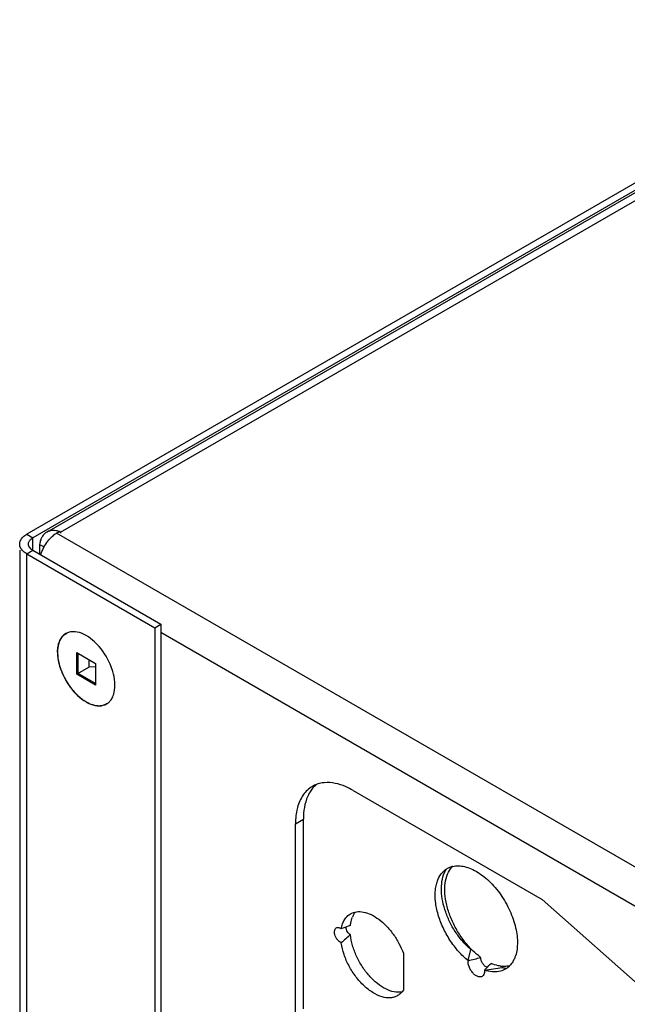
# Model space of a CAD drawing. Header units: inches. Extents: x 6 to 353, y 6 to 228.
# Tile 141 of 256: x 316.09 to 319.35, y 127.01 to 132.3. Entities that reach past the tile are written whole.
import ezdxf

# ---------------------------------------------------------------- set-up
doc = ezdxf.new("R2010")
doc.units = ezdxf.units.IN
doc.header["$LTSCALE"] = 19.946667
doc.header["$MEASUREMENT"] = 0
doc.layers.get('0').update_dxf_attribs({"linetype": 'CONTINUOUS'})
doc.layers.add('03_ALL_AXES', color=7, linetype='CONTINUOUS')
doc.layers.add('08_ALL_COSMETICS', color=7, linetype='CONTINUOUS')

msp = doc.modelspace()

# ---------------------------------------------------------------- linework, layer by layer
at = {"color": 7, "linetype": 'Continuous'}
for p, q in [((330.0854, 137.5966), (316.1258, 129.537)), ((330.1187, 137.5774), (316.159, 129.5178)), ((316.2331, 129.5479), (330.098, 137.5528)), ((316.3075, 129.5472), (330.1526, 137.5406)), ((316.1258, 129.537), (316.159, 129.5178)), ((316.3011, 129.5509), (316.2863, 129.5423)), ((331.5881, 120.708), (316.2863, 129.5423)), ((316.2991, 129.5516), (316.2995, 129.5466)), ((316.3075, 129.5472), (316.3011, 129.5509)), ((316.3075, 129.5472), (316.3075, 129.5423)), ((316.159, 129.4509), (316.159, 129.5178)), ((316.1951, 129.4823), (316.1951, 129.4301)), ((316.1951, 129.4823), (316.2192, 129.4684)), ((316.088, 129.4509), (316.088, 76.2076)), ((316.1258, 129.4317), (316.159, 129.4509)), ((316.1258, 76.1549), (316.1258, 129.4317)), ((316.1258, 129.4317), (316.8138, 129.0345)), ((316.159, 129.4509), (316.847, 129.0537)), ((316.8138, 129.0345), (316.847, 129.0537)), ((316.847, 129.0537), (316.847, 126.6548)), ((316.8138, 129.0345), (316.8138, 126.6356)), ((330.7902, 120.958), (316.847, 129.0079)), ((316.3948, 128.7844), (316.3948, 128.9012)), ((316.3948, 128.9012), (316.4959, 128.8428)), ((316.4019, 128.7885), (316.4019, 128.8971)), ((316.4614, 128.8228), (316.4614, 128.8628)), ((316.4959, 128.8428), (316.4959, 128.726)), ((316.4614, 128.8228), (316.3948, 128.7844)), ((316.4959, 128.8235), (316.4614, 128.8228)), ((316.4959, 128.726), (316.3948, 128.7844)), ((316.4959, 128.7342), (316.4019, 128.7885))]:
    msp.add_line(p, q, dxfattribs=at)
for centre, radius, start, end in [((316.351, 129.4305), 0.1293, 120.0653, 124.7049), ((316.2508, 129.4492), 0.1133, 59.9441, 64.7331), ((316.2835, 129.4783), 0.0875, 151.5897, 155.5359)]:
    msp.add_arc(centre, radius, start, end, dxfattribs=at)
for points, knots in [([(316.101, 129.5169), (316.1026, 129.5188), (316.1099, 129.5266), (316.1187, 129.5329), (316.1258, 129.537)], [0, 0, 0, 0, 0.233799, 1, 1, 1, 1]), ([(316.2331, 129.5479), (316.2303, 129.5463), (316.2196, 129.539), (316.2112, 129.5285), (316.2066, 129.5199)], [0, 0, 0, 0, 0.243847, 1, 1, 1, 1]), ([(316.2615, 129.5566), (316.259, 129.5564), (316.2491, 129.555), (316.2395, 129.5516), (316.2331, 129.5479)], [0, 0, 0, 0, 0.257031, 1, 1, 1, 1]), ([(316.2513, 129.5141), (316.2534, 129.5163), (316.2615, 129.5244), (316.2704, 129.5319), (316.2775, 129.5367)], [0, 0, 0, 0, 0.259825, 1, 1, 1, 1]), ([(316.2991, 129.5516), (316.2959, 129.5527), (316.2837, 129.5561), (316.2708, 129.5574), (316.2615, 129.5566)], [0, 0, 0, 0, 0.26421, 1, 1, 1, 1]), ([(316.088, 129.4843), (316.088, 129.4872), (316.0892, 129.499), (316.0952, 129.51), (316.101, 129.5169)], [0, 0, 0, 0, 0.237789, 1, 1, 1, 1]), ([(316.0978, 129.4559), (316.0962, 129.4581), (316.0908, 129.4667), (316.088, 129.4769), (316.088, 129.4843)], [0, 0, 0, 0, 0.266355, 1, 1, 1, 1]), ([(316.1378, 129.4966), (316.1384, 129.498), (316.1416, 129.5036), (316.1462, 129.5085), (316.15, 129.5116)], [0, 0, 0, 0, 0.233207, 1, 1, 1, 1]), ([(316.2039, 129.5145), (316.2028, 129.5121), (316.1986, 129.5017), (316.1961, 129.4907), (316.1951, 129.4823)], [0, 0, 0, 0, 0.23916, 1, 1, 1, 1]), ([(316.2013, 129.4262), (316.2036, 129.4343), (316.215, 129.4662), (316.2338, 129.4956), (316.2513, 129.5141)], [0, 0, 0, 0, 0.247116, 1, 1, 1, 1]), ([(316.1258, 129.4317), (316.1229, 129.4334), (316.1124, 129.44), (316.103, 129.4485), (316.0978, 129.4559)], [0, 0, 0, 0, 0.270577, 1, 1, 1, 1]), ([(316.159, 129.4509), (316.1566, 129.4523), (316.1482, 129.4578), (316.1409, 129.4655), (316.1378, 129.4721)], [0, 0, 0, 0, 0.277738, 1, 1, 1, 1])]:
    msp.add_open_spline(points, degree=3, knots=knots, dxfattribs=at)
for points in [[(316.135, 129.4843), (316.135, 129.4885), (316.136, 129.4928), (316.1378, 129.4966)], [(316.1378, 129.4721), (316.136, 129.4759), (316.135, 129.4802), (316.135, 129.4843)], [(316.15, 129.5116), (316.1528, 129.5139), (316.1558, 129.516), (316.159, 129.5178)]]:
    msp.add_open_spline(points, degree=3, dxfattribs=at)
at = {"layer": '03_ALL_AXES', "color": 7, "linetype": 'Continuous'}
for p, q in [((317.8801, 128.1596), (318.8962, 127.573)), ((317.5704, 127.9808), (317.6128, 128.0053)), ((317.6128, 126.9855), (317.6128, 128.0053)), ((317.5704, 126.961), (317.5704, 127.9808)), ((318.8962, 127.573), (319.8841, 126.697)), ((317.8426, 127.4223), (317.843, 127.4265)), ((318.1502, 127.2844), (318.1502, 127.0858)), ((318.4984, 127.2444), (318.5135, 127.3041)), ((318.5135, 127.3041), (318.5165, 127.3048)), ((318.5863, 127.1936), (318.6814, 127.2072))]:
    msp.add_line(p, q, dxfattribs=at)
for centre, radius, start, end in [((316.5178, 128.6881), 0.0726, 302.8112, 303.7089), ((317.7348, 128.0535), 0.1475, 110.3213, 119.961), ((317.955, 127.9811), 0.3846, 175.4478, 180.0464), ((318.4976, 127.6707), 0.1158, 137.7627, 138.5447), ((318.4409, 127.6413), 0.1128, 103.0524, 105.2599), ((318.5193, 127.653), 0.1617, 154.9493, 156.3187), ((317.9896, 127.4307), 0.1222, 152.8198, 157.0973), ((319.1869, 123.6652), 3.9937, 109.492, 110.0756), ((319.2897, 123.3756), 4.3011, 109.3321, 109.496), ((321.7862, 122.8637), 5.9832, 130.93654, 131.57192), ((317.6157, 130.8831), 3.7443, 283.6352, 284.7096), ((318.8392, 127.6244), 0.4544, 224.5013, 224.7312), ((318.6108, 127.315), 0.1489, 332.2923, 335.8554), ((317.0819, 128.6899), 2.1218, 315.1542, 315.614), ((316.9086, 128.8588), 2.3637, 315.6272, 316.4375), ((318.6939, 127.3687), 0.1551, 262.3106, 265.486), ((319.536, 126.3787), 1.1902, 135.3525, 135.8889), ((318.6453, 127.2904), 0.1063, 303.443, 312.0076), ((318.6945, 127.3299), 0.1162, 279.6527, 282.7274), ((318.6435, 127.2925), 0.109, 311.9961, 314.6956), ((318.6424, 127.2936), 0.1106, 314.6927, 315.6386)]:
    msp.add_arc(centre, radius, start, end, dxfattribs=at)
for points, knots in [([(316.2933, 128.9279), (316.2945, 128.9366), (316.2983, 128.9531), (316.3069, 128.972), (316.3159, 128.9846), (316.3234, 128.9926), (316.3319, 128.9993), (316.3381, 129.0029), (316.3413, 129.0044)], [0, 0, 0, 0, 0.281203, 0.53664, 0.656702, 0.772991, 0.886906, 1, 1, 1, 1]), ([(316.3361, 129.0028), (316.3326, 129.0008), (316.3184, 128.9909), (316.308, 128.9762), (316.3026, 128.9643)], [0, 0, 0, 0, 0.240673, 1, 1, 1, 1]), ([(316.4454, 128.992), (316.4405, 128.9948), (316.4219, 129.0045), (316.4015, 129.011), (316.3863, 129.0126)], [0, 0, 0, 0, 0.270542, 1, 1, 1, 1]), ([(316.3026, 128.9643), (316.3007, 128.9599), (316.2933, 128.9402), (316.2909, 128.9189), (316.2909, 128.9028)], [0, 0, 0, 0, 0.230124, 1, 1, 1, 1]), ([(316.5045, 128.9443), (316.4999, 128.9492), (316.4819, 128.967), (316.4616, 128.9827), (316.4454, 128.992)], [0, 0, 0, 0, 0.2644, 1, 1, 1, 1]), ([(316.2909, 128.9028), (316.2909, 128.8968), (316.292, 128.8714), (316.2971, 128.8463), (316.3026, 128.8277)], [0, 0, 0, 0, 0.235557, 1, 1, 1, 1]), ([(316.2916, 128.9024), (316.2916, 128.9046), (316.2917, 128.9131), (316.2924, 128.9216), (316.2933, 128.9279)], [0, 0, 0, 0, 0.257388, 1, 1, 1, 1]), ([(316.2916, 128.9024), (316.2916, 128.892), (316.2932, 128.8706), (316.2998, 128.838), (316.3104, 128.8048), (316.3247, 128.7719), (316.3424, 128.7401), (316.3629, 128.7103), (316.3857, 128.6835), (316.4025, 128.6675), (316.4112, 128.6602)], [0, 0, 0, 0, 0.11195, 0.231782, 0.357779, 0.487799, 0.619466, 0.750307, 0.877896, 1, 1, 1, 1]), ([(316.5881, 128.7995), (316.5842, 128.8128), (316.5648, 128.8654), (316.5335, 128.9137), (316.5045, 128.9443)], [0, 0, 0, 0, 0.247642, 1, 1, 1, 1]), ([(316.3026, 128.8277), (316.3046, 128.8211), (316.3135, 128.7945), (316.3255, 128.7689), (316.3361, 128.7505)], [0, 0, 0, 0, 0.244643, 1, 1, 1, 1]), ([(316.5999, 128.7244), (316.5999, 128.7304), (316.5988, 128.7557), (316.5937, 128.7809), (316.5881, 128.7995)], [0, 0, 0, 0, 0.235557, 1, 1, 1, 1]), ([(316.3361, 128.7505), (316.3433, 128.7382), (316.3724, 128.6937), (316.4116, 128.6547), (316.4454, 128.6352)], [0, 0, 0, 0, 0.267104, 1, 1, 1, 1]), ([(316.5881, 128.6629), (316.5901, 128.6673), (316.5975, 128.687), (316.5999, 128.7083), (316.5999, 128.7244)], [0, 0, 0, 0, 0.230124, 1, 1, 1, 1]), ([(316.4112, 128.6602), (316.4167, 128.6556), (316.4277, 128.647), (316.45, 128.6326), (316.4677, 128.6244), (316.4796, 128.6207)], [0, 0, 0, 0, 0.270562, 0.528139, 1, 1, 1, 1]), ([(316.4454, 128.6352), (316.4503, 128.6324), (316.4688, 128.6227), (316.4893, 128.6162), (316.5045, 128.6146)], [0, 0, 0, 0, 0.270542, 1, 1, 1, 1]), ([(316.5702, 128.6364), (316.5721, 128.6383), (316.5792, 128.6462), (316.5848, 128.6555), (316.5881, 128.6629)], [0, 0, 0, 0, 0.241104, 1, 1, 1, 1]), ([(316.4796, 128.6207), (316.4868, 128.6185), (316.5009, 128.6152), (316.5154, 128.6148), (316.5223, 128.6154)], [0, 0, 0, 0, 0.520611, 1, 1, 1, 1]), ([(316.5045, 128.6146), (316.5091, 128.6142), (316.5262, 128.6135), (316.5437, 128.6181), (316.5546, 128.6244)], [0, 0, 0, 0, 0.266386, 1, 1, 1, 1]), ([(316.5223, 128.6154), (316.5285, 128.616), (316.5408, 128.6184), (316.5521, 128.6238), (316.5572, 128.6271)], [0, 0, 0, 0, 0.508061, 1, 1, 1, 1]), ([(317.6611, 128.1813), (317.6417, 128.1701), (317.6062, 128.1361), (317.5874, 128.0914), (317.581, 128.0672)], [0, 0, 0, 0, 0.472107, 1, 1, 1, 1]), ([(317.6543, 128.1601), (317.6474, 128.1502), (317.6209, 128.1028), (317.6128, 128.0471), (317.6128, 128.0053)], [0, 0, 0, 0, 0.224498, 1, 1, 1, 1]), ([(317.6832, 128.1916), (317.6805, 128.1894), (317.6698, 128.1799), (317.6605, 128.1689), (317.6543, 128.1601)], [0, 0, 0, 0, 0.245598, 1, 1, 1, 1]), ([(317.7253, 128.2011), (317.7216, 128.2008), (317.7075, 128.1991), (317.6935, 128.1955), (317.6836, 128.1918)], [0, 0, 0, 0, 0.255644, 1, 1, 1, 1]), ([(317.8801, 128.1596), (317.8671, 128.1671), (317.8192, 128.1915), (317.7639, 128.2045), (317.7253, 128.2011)], [0, 0, 0, 0, 0.27959, 1, 1, 1, 1]), ([(317.581, 128.0672), (317.5798, 128.0629), (317.5754, 128.0446), (317.5728, 128.0259), (317.5716, 128.0116)], [0, 0, 0, 0, 0.241013, 1, 1, 1, 1]), ([(318.3618, 127.7204), (318.3632, 127.7219), (318.3691, 127.7278), (318.3757, 127.7331), (318.3809, 127.7365)], [0, 0, 0, 0, 0.25303, 1, 1, 1, 1]), ([(318.5152, 127.3059), (318.4993, 127.3221), (318.4695, 127.3574), (318.4319, 127.4157), (318.4023, 127.4782), (318.382, 127.5417), (318.3721, 127.6031), (318.373, 127.6597), (318.3849, 127.7088), (318.4011, 127.7364), (318.4108, 127.7474)], [0, 0, 0, 0, 0.13946, 0.283101, 0.426099, 0.563767, 0.691929, 0.807622, 0.909749, 1, 1, 1, 1]), ([(318.3728, 127.7215), (318.3734, 127.7227), (318.3758, 127.7278), (318.3786, 127.7327), (318.3807, 127.7362)], [0, 0, 0, 0, 0.252916, 1, 1, 1, 1]), ([(318.3809, 127.7365), (318.3832, 127.738), (318.3927, 127.7438), (318.4032, 127.7479), (318.4112, 127.7501)], [0, 0, 0, 0, 0.248927, 1, 1, 1, 1]), ([(318.4155, 127.7512), (318.4254, 127.7535), (318.447, 127.7555), (318.4804, 127.7509), (318.5153, 127.739), (318.5507, 127.7203), (318.5858, 127.6952), (318.6321, 127.6533), (318.6833, 127.5896), (318.73, 127.5032), (318.7587, 127.4134), (318.7669, 127.3288), (318.7565, 127.276), (318.7467, 127.254)], [0, 0, 0, 0, 0.0452, 0.094219, 0.147973, 0.206702, 0.270191, 0.337771, 0.481254, 0.628177, 0.768609, 0.894055, 1, 1, 1, 1]), ([(318.4984, 127.2444), (318.4797, 127.2595), (318.4442, 127.2943), (318.3988, 127.3545), (318.3619, 127.4215), (318.3356, 127.4913), (318.3214, 127.5599), (318.3204, 127.6145), (318.327, 127.6536), (318.3374, 127.6866), (318.3507, 127.7087), (318.3618, 127.7204)], [0, 0, 0, 0, 0.133871, 0.275378, 0.418995, 0.558875, 0.689663, 0.807325, 0.860649, 0.910317, 1, 1, 1, 1]), ([(318.5135, 127.3041), (318.4984, 127.3168), (318.4694, 127.345), (318.4322, 127.3935), (318.401, 127.4469), (318.3767, 127.5037), (318.3605, 127.5618), (318.3515, 127.6336), (318.358, 127.6877), (318.3712, 127.7179)], [0, 0, 0, 0, 0.12874, 0.261024, 0.395549, 0.529715, 0.660924, 0.785733, 1, 1, 1, 1]), ([(317.816, 127.4163), (317.8176, 127.4251), (317.8219, 127.4419), (317.8326, 127.4646), (317.8471, 127.4831), (317.8592, 127.4924), (317.8655, 127.4961)], [0, 0, 0, 0, 0.278033, 0.533832, 0.771806, 1, 1, 1, 1]), ([(317.8655, 127.4961), (317.8755, 127.5018), (317.8991, 127.5095), (317.938, 127.5072), (317.979, 127.4926), (318.0204, 127.4668), (318.0602, 127.4312), (318.0964, 127.3876), (318.1273, 127.3382), (318.1435, 127.3026), (318.1502, 127.2844)], [0, 0, 0, 0, 0.087887, 0.184187, 0.293933, 0.418233, 0.555243, 0.701185, 0.851228, 1, 1, 1, 1]), ([(317.8659, 127.4341), (317.8663, 127.4381), (317.8685, 127.4532), (317.8726, 127.468), (317.877, 127.4783)], [0, 0, 0, 0, 0.263591, 1, 1, 1, 1]), ([(317.8809, 127.4866), (317.8818, 127.4883), (317.8855, 127.4951), (317.8899, 127.5016), (317.8936, 127.506)], [0, 0, 0, 0, 0.256843, 1, 1, 1, 1]), ([(317.816, 127.3399), (317.8121, 127.3417), (317.8045, 127.347), (317.7948, 127.3574), (317.7869, 127.37), (317.7816, 127.3837), (317.7792, 127.3969), (317.7803, 127.4087), (317.7849, 127.418), (317.7905, 127.4214), (317.7934, 127.4221)], [0, 0, 0, 0, 0.127501, 0.270738, 0.420781, 0.568101, 0.702632, 0.817246, 0.91322, 1, 1, 1, 1]), ([(317.7934, 127.4221), (317.795, 127.4226), (317.8031, 127.4233), (317.8109, 127.4198), (317.816, 127.4163)], [0, 0, 0, 0, 0.217323, 1, 1, 1, 1]), ([(317.8659, 127.3836), (317.8626, 127.3853), (317.8564, 127.3902), (317.8491, 127.3997), (317.8441, 127.4107), (317.8426, 127.4185), (317.8426, 127.4223)], [0, 0, 0, 0, 0.233736, 0.496012, 0.760646, 1, 1, 1, 1]), ([(318.1407, 127.0753), (318.1273, 127.0732), (318.0973, 127.0748), (318.0527, 127.0917), (318.008, 127.1215), (317.9656, 127.1624), (317.928, 127.212), (317.8975, 127.2673), (317.8758, 127.3249), (317.8678, 127.3644), (317.8659, 127.3836)], [0, 0, 0, 0, 0.091206, 0.196315, 0.316319, 0.448773, 0.589115, 0.731662, 0.870446, 1, 1, 1, 1]), ([(318.1195, 127.0562), (318.1138, 127.0528), (318.1012, 127.0475), (318.0727, 127.0424), (318.0324, 127.0483), (317.9842, 127.0714), (317.9368, 127.1086), (317.8935, 127.1574), (317.857, 127.2145), (317.8301, 127.2759), (317.8191, 127.3188), (317.816, 127.3399)], [0, 0, 0, 0, 0.042863, 0.087232, 0.184802, 0.298632, 0.428383, 0.569958, 0.717115, 0.862748, 1, 1, 1, 1]), ([(318.5664, 127.2616), (318.5621, 127.2647), (318.5446, 127.278), (318.5282, 127.2928), (318.5164, 127.3047)], [0, 0, 0, 0, 0.242037, 1, 1, 1, 1]), ([(318.6018, 127.2087), (318.597, 127.2098), (318.5873, 127.2155), (318.576, 127.2284), (318.5682, 127.2444), (318.5661, 127.2561), (318.5664, 127.2616)], [0, 0, 0, 0, 0.21868, 0.482929, 0.756096, 1, 1, 1, 1]), ([(318.5799, 127.1653), (318.5786, 127.1637), (318.5757, 127.1608), (318.5681, 127.1568), (318.5561, 127.1564), (318.5414, 127.1625), (318.5271, 127.1738), (318.5145, 127.1892), (318.5047, 127.2072), (318.4988, 127.2259), (318.4978, 127.2385), (318.4984, 127.2444)], [0, 0, 0, 0, 0.044862, 0.088822, 0.182576, 0.295261, 0.428502, 0.575995, 0.727552, 0.872032, 1, 1, 1, 1]), ([(318.6731, 127.2149), (318.6689, 127.2155), (318.6512, 127.2186), (318.634, 127.2244), (318.6215, 127.2298)], [0, 0, 0, 0, 0.237473, 1, 1, 1, 1]), ([(318.7039, 127.2017), (318.7009, 127.1998), (318.6885, 127.1925), (318.6746, 127.1878), (318.664, 127.1858)], [0, 0, 0, 0, 0.247881, 1, 1, 1, 1]), ([(318.7032, 127.2016), (318.7014, 127.2019), (318.6941, 127.2034), (318.6868, 127.2054), (318.6814, 127.2072)], [0, 0, 0, 0, 0.242122, 1, 1, 1, 1]), ([(318.7139, 127.2153), (318.7114, 127.2149), (318.7007, 127.2134), (318.6898, 127.2134), (318.6816, 127.214)], [0, 0, 0, 0, 0.243092, 1, 1, 1, 1]), ([(318.7138, 127.2149), (318.7136, 127.2143), (318.7128, 127.2118), (318.7118, 127.2094), (318.7109, 127.2077)], [0, 0, 0, 0, 0.256499, 1, 1, 1, 1]), ([(318.7426, 127.2457), (318.7412, 127.2429), (318.7352, 127.2324), (318.7278, 127.2227), (318.7215, 127.2163)], [0, 0, 0, 0, 0.258354, 1, 1, 1, 1]), ([(318.5863, 127.1936), (318.5865, 127.1908), (318.5868, 127.1811), (318.5842, 127.1708), (318.5799, 127.1653)], [0, 0, 0, 0, 0.287149, 1, 1, 1, 1]), ([(318.664, 127.1858), (318.6518, 127.1836), (318.6251, 127.183), (318.5993, 127.1891), (318.5863, 127.1936)], [0, 0, 0, 0, 0.474204, 1, 1, 1, 1]), ([(318.1502, 127.0858), (318.1463, 127.0797), (318.1372, 127.0685), (318.1256, 127.0597), (318.1195, 127.0562)], [0, 0, 0, 0, 0.509237, 1, 1, 1, 1])]:
    msp.add_open_spline(points, degree=3, knots=knots, dxfattribs=at)
for points in [[(316.3544, 129.0103), (316.348, 129.0086), (316.3418, 129.0061), (316.3361, 129.0028)], [(316.3706, 129.0129), (316.3651, 129.0125), (316.3597, 129.0117), (316.3544, 129.0103)], [(316.3863, 129.0126), (316.3811, 129.0131), (316.3758, 129.0132), (316.3706, 129.0129)], [(316.5546, 128.6244), (316.5603, 128.6277), (316.5656, 128.6318), (316.5702, 128.6364)]]:
    msp.add_open_spline(points, degree=3, dxfattribs=at)
at = {"layer": '08_ALL_COSMETICS', "color": 7, "linetype": 'Continuous'}
msp.add_line((318.4681, 127.3496), (318.4681, 127.3619), dxfattribs=at)

doc.saveas('drawing.dxf')
